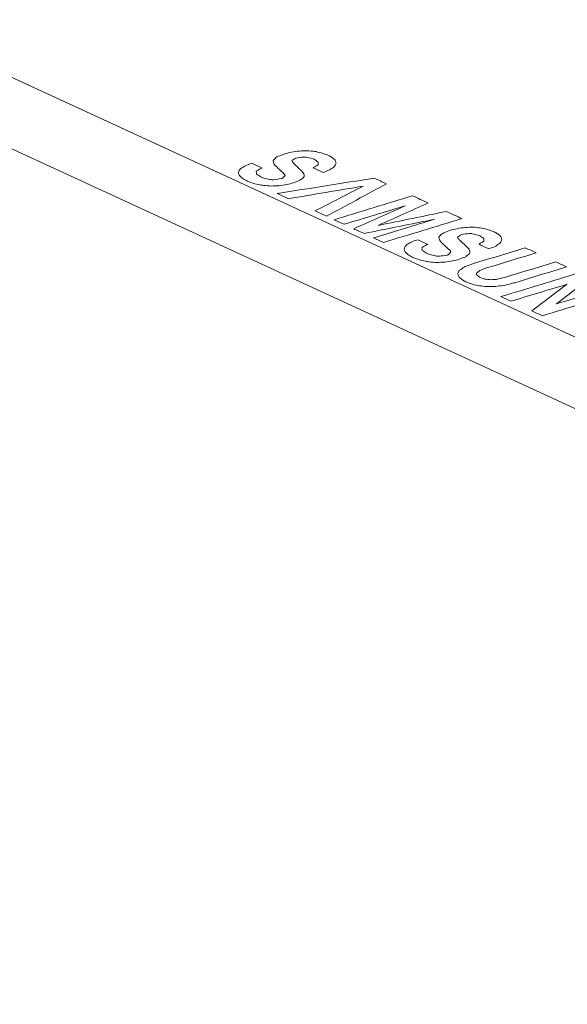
# Model space of a CAD drawing. Header units: inches. Extents: x -35 to 647, y 178 to 608.
# Tile 99 of 234: x 381 to 392, y 205 to 225. Entities that reach past the tile are written whole.
import ezdxf

# ---------------------------------------------------------------- set-up
doc = ezdxf.new("R2010")
doc.units = ezdxf.units.IN
doc.header["$MEASUREMENT"] = 0
doc.layers.add('1', color=7, linetype='Continuous')

# ---------------------------------------------------------------- blocks, each defined once
blk = doc.blocks.new('block 4904')
at = {"layer": '1', "color": 18, "lineweight": 13, "true_color": 0x4c0000}
blk.add_lwpolyline([(419.345, 206.425), (350.614, 238.131)], dxfattribs=at)
blk = doc.blocks.new('block 4940')
at = {"layer": '1', "color": 18, "lineweight": 13, "true_color": 0x4c0000}
blk.add_lwpolyline([(419.345, 206.425), (350.614, 238.131)], dxfattribs=at)
blk = doc.blocks.new('block 7565')
at = {"layer": '1', "color": 155, "lineweight": 18, "true_color": 0x4c7299}
blk.add_lwpolyline([(419.345, 206.425), (350.614, 238.131)], dxfattribs=at)
blk = doc.blocks.new('block 7589')
at = {"layer": '1', "color": 155, "lineweight": 18, "true_color": 0x4c7299}
blk.add_lwpolyline([(419.345, 204.942), (350.614, 236.648)], dxfattribs=at)
blk = doc.blocks.new('block 7602')
at = {"layer": '1', "color": 18, "lineweight": 13, "true_color": 0x4c0000}
blk.add_lwpolyline([(417.879, 207.102), (370.658, 228.884), (358.853, 234.33), (352.95, 237.053)], dxfattribs=at)
blk = doc.blocks.new('block 7605')
at = {"layer": '1', "color": 18, "lineweight": 13, "true_color": 0x4c0000}
blk.add_lwpolyline([(417.879, 207.102), (370.658, 228.884), (358.853, 234.33), (352.95, 237.053)], dxfattribs=at)
blk = doc.blocks.new('block 7877')
at = {"layer": '1', "color": 18, "lineweight": 13, "true_color": 0x4c0000}
blk.add_open_spline([(386.146, 222.25), (386.137, 222.247), (386.128, 222.244), (386.119, 222.241), (386.089, 222.222), (386.058, 222.203), (386.027, 222.184), (386.026, 222.183), (386.025, 222.181), (386.024, 222.179), (386.027, 222.161), (386.03, 222.143), (386.033, 222.124), (386.062, 222.106), (386.092, 222.087), (386.121, 222.069), (386.142, 222.06), (386.162, 222.051), (386.183, 222.042), (386.224, 222.032), (386.265, 222.022), (386.306, 222.012), (386.332, 222.01), (386.358, 222.008), (386.385, 222.006), (386.437, 222.014), (386.49, 222.022), (386.543, 222.03), (386.551, 222.032), (386.558, 222.034), (386.566, 222.037), (386.585, 222.056), (386.605, 222.076), (386.624, 222.096), (386.62, 222.102), (386.617, 222.109), (386.613, 222.116), (386.592, 222.137), (386.571, 222.157), (386.55, 222.178), (386.527, 222.2), (386.504, 222.221), (386.48, 222.243), (386.472, 222.251), (386.464, 222.258), (386.456, 222.265), (386.439, 222.283), (386.422, 222.3), (386.405, 222.317), (386.402, 222.322), (386.398, 222.326), (386.395, 222.331), (386.388, 222.351), (386.381, 222.371), (386.374, 222.391), (386.375, 222.395), (386.376, 222.399), (386.376, 222.403), (386.395, 222.424), (386.413, 222.445), (386.431, 222.466), (386.447, 222.474), (386.463, 222.483), (386.479, 222.492), (386.525, 222.509), (386.571, 222.527), (386.617, 222.544), (386.636, 222.55), (386.655, 222.555), (386.673, 222.56), (386.728, 222.571), (386.782, 222.582), (386.837, 222.592), (386.893, 222.597), (386.949, 222.602), (387.005, 222.607), (387.045, 222.606), (387.084, 222.606), (387.124, 222.605), (387.17, 222.6), (387.217, 222.594), (387.264, 222.589), (387.307, 222.578), (387.351, 222.567), (387.395, 222.557), (387.438, 222.541), (387.48, 222.525), (387.523, 222.509), (387.546, 222.496), (387.57, 222.483), (387.593, 222.47), (387.615, 222.452), (387.637, 222.433), (387.66, 222.415), (387.665, 222.396), (387.671, 222.377), (387.677, 222.358), (387.671, 222.339), (387.665, 222.32), (387.659, 222.301), (387.649, 222.29), (387.639, 222.28), (387.629, 222.269), (387.6, 222.249), (387.57, 222.23), (387.541, 222.211), (387.497, 222.193), (387.454, 222.176), (387.41, 222.159), (387.34, 222.191), (387.27, 222.223), (387.201, 222.256), (387.205, 222.257), (387.209, 222.259), (387.213, 222.261), (387.245, 222.28), (387.276, 222.299), (387.308, 222.318), (387.308, 222.338), (387.306, 222.356), (387.305, 222.374), (387.277, 222.393), (387.25, 222.412), (387.222, 222.43), (387.21, 222.435), (387.198, 222.44), (387.187, 222.444), (387.143, 222.454), (387.1, 222.464), (387.056, 222.474), (387.039, 222.475), (387.022, 222.476), (387.005, 222.477), (386.952, 222.47), (386.899, 222.464), (386.846, 222.457), (386.818, 222.439), (386.79, 222.421), (386.762, 222.403), (386.771, 222.387), (386.78, 222.371), (386.789, 222.355), (386.842, 222.304), (386.896, 222.254), (386.95, 222.204), (386.954, 222.201), (386.957, 222.198), (386.96, 222.195), (386.977, 222.174), (386.995, 222.153), (387.012, 222.132), (387.014, 222.113), (387.015, 222.095), (387.016, 222.077), (387.013, 222.069), (387.01, 222.061), (387.006, 222.053), (386.981, 222.034), (386.955, 222.015), (386.93, 221.996), (386.885, 221.978), (386.839, 221.96), (386.794, 221.943), (386.749, 221.931), (386.703, 221.92), (386.658, 221.909), (386.605, 221.9), (386.552, 221.892), (386.499, 221.883), (386.445, 221.881), (386.391, 221.879), (386.337, 221.877), (386.284, 221.881), (386.231, 221.885), (386.178, 221.889), (386.151, 221.893), (386.125, 221.897), (386.098, 221.901), (386.054, 221.911), (386.01, 221.921), (385.966, 221.931), (385.928, 221.946), (385.889, 221.961), (385.851, 221.976), (385.843, 221.979), (385.835, 221.983), (385.828, 221.986), (385.795, 222.005), (385.763, 222.024), (385.731, 222.042), (385.713, 222.061), (385.694, 222.079), (385.676, 222.098), (385.67, 222.116), (385.664, 222.134), (385.658, 222.153), (385.663, 222.171), (385.669, 222.188), (385.675, 222.206), (385.685, 222.218), (385.696, 222.229), (385.707, 222.24), (385.737, 222.259), (385.767, 222.278), (385.797, 222.297), (385.843, 222.314), (385.889, 222.331), (385.935, 222.348), (386.005, 222.315), (386.076, 222.283), (386.146, 222.25)], degree=3, knots=[0, 0, 0, 0, 1, 1, 1, 2, 2, 2, 3, 3, 3, 4, 4, 4, 5, 5, 5, 6, 6, 6, 7, 7, 7, 8, 8, 8, 9, 9, 9, 10, 10, 10, 11, 11, 11, 12, 12, 12, 13, 13, 13, 14, 14, 14, 15, 15, 15, 16, 16, 16, 17, 17, 17, 18, 18, 18, 19, 19, 19, 20, 20, 20, 21, 21, 21, 22, 22, 22, 23, 23, 23, 24, 24, 24, 25, 25, 25, 26, 26, 26, 27, 27, 27, 28, 28, 28, 29, 29, 29, 30, 30, 30, 31, 31, 31, 32, 32, 32, 33, 33, 33, 34, 34, 34, 35, 35, 35, 36, 36, 36, 37, 37, 37, 38, 38, 38, 39, 39, 39, 40, 40, 40, 41, 41, 41, 42, 42, 42, 43, 43, 43, 44, 44, 44, 45, 45, 45, 46, 46, 46, 47, 47, 47, 48, 48, 48, 49, 49, 49, 50, 50, 50, 51, 51, 51, 52, 52, 52, 53, 53, 53, 54, 54, 54, 55, 55, 55, 56, 56, 56, 57, 57, 57, 58, 58, 58, 59, 59, 59, 60, 60, 60, 61, 61, 61, 62, 62, 62, 63, 63, 63, 64, 64, 64, 65, 65, 65, 66, 66, 66, 67, 67, 67, 68, 68, 68, 69, 69, 69, 70, 70, 70, 70], dxfattribs=at)
blk = doc.blocks.new('block 7878')
at = {"layer": '1', "color": 18, "lineweight": 13, "true_color": 0x4c0000}
blk.add_open_spline([(388.721, 221.923), (388.307, 221.7), (387.893, 221.476), (387.479, 221.253), (387.4, 221.29), (387.32, 221.326), (387.241, 221.363), (387.574, 221.534), (387.907, 221.704), (388.24, 221.875), (387.725, 221.788), (387.21, 221.702), (386.695, 221.615), (386.617, 221.651), (386.539, 221.687), (386.461, 221.723), (387.129, 221.829), (387.797, 221.935), (388.466, 222.041), (388.551, 222.002), (388.636, 221.962), (388.721, 221.923)], degree=3, knots=[0, 0, 0, 0, 1, 1, 1, 2, 2, 2, 3, 3, 3, 4, 4, 4, 5, 5, 5, 6, 6, 6, 7, 7, 7, 7], dxfattribs=at)
blk = doc.blocks.new('block 7879')
at = {"layer": '1', "color": 18, "lineweight": 13, "true_color": 0x4c0000}
blk.add_open_spline([(389.582, 221.526), (389.238, 221.371), (388.893, 221.217), (388.549, 221.063), (389.021, 221.158), (389.491, 221.255), (389.961, 221.351), (390.067, 221.302), (390.174, 221.253), (390.28, 221.204), (389.74, 221.039), (389.199, 220.874), (388.659, 220.709), (388.591, 220.74), (388.522, 220.772), (388.454, 220.804), (388.874, 220.932), (389.294, 221.06), (389.713, 221.189), (389.228, 221.091), (388.742, 220.993), (388.256, 220.895), (388.185, 220.928), (388.113, 220.961), (388.042, 220.993), (388.398, 221.152), (388.753, 221.31), (389.108, 221.468), (388.684, 221.341), (388.264, 221.213), (387.844, 221.085), (387.775, 221.117), (387.706, 221.149), (387.637, 221.18), (388.177, 221.346), (388.717, 221.511), (389.258, 221.676), (389.366, 221.626), (389.474, 221.576), (389.582, 221.526)], degree=3, knots=[0, 0, 0, 0, 1, 1, 1, 2, 2, 2, 3, 3, 3, 4, 4, 4, 5, 5, 5, 6, 6, 6, 7, 7, 7, 8, 8, 8, 9, 9, 9, 10, 10, 10, 11, 11, 11, 12, 12, 12, 13, 13, 13, 13], dxfattribs=at)
blk = doc.blocks.new('block 7880')
at = {"layer": '1', "color": 18, "lineweight": 13, "true_color": 0x4c0000}
blk.add_open_spline([(389.575, 220.669), (389.566, 220.665), (389.557, 220.662), (389.548, 220.659), (389.518, 220.64), (389.487, 220.621), (389.457, 220.602), (389.456, 220.6), (389.455, 220.598), (389.455, 220.597), (389.457, 220.579), (389.459, 220.561), (389.462, 220.543), (389.491, 220.524), (389.52, 220.506), (389.549, 220.487), (389.57, 220.478), (389.591, 220.469), (389.612, 220.46), (389.653, 220.45), (389.694, 220.44), (389.735, 220.43), (389.761, 220.428), (389.788, 220.426), (389.815, 220.424), (389.868, 220.432), (389.921, 220.439), (389.974, 220.447), (389.981, 220.45), (389.988, 220.453), (389.995, 220.455), (390.014, 220.474), (390.034, 220.494), (390.054, 220.513), (390.051, 220.52), (390.047, 220.527), (390.044, 220.534), (390.022, 220.554), (390.001, 220.575), (389.979, 220.596), (389.955, 220.618), (389.932, 220.64), (389.909, 220.662), (389.901, 220.669), (389.892, 220.676), (389.884, 220.684), (389.867, 220.701), (389.85, 220.719), (389.833, 220.736), (389.831, 220.74), (389.828, 220.744), (389.825, 220.748), (389.819, 220.768), (389.812, 220.788), (389.805, 220.808), (389.805, 220.813), (389.805, 220.817), (389.805, 220.822), (389.823, 220.842), (389.841, 220.863), (389.86, 220.884), (389.876, 220.893), (389.891, 220.902), (389.907, 220.91), (389.954, 220.928), (390.001, 220.945), (390.048, 220.962), (390.066, 220.968), (390.084, 220.973), (390.102, 220.979), (390.156, 220.989), (390.211, 221), (390.265, 221.011), (390.322, 221.015), (390.379, 221.02), (390.436, 221.025), (390.475, 221.024), (390.513, 221.024), (390.552, 221.023), (390.6, 221.018), (390.647, 221.012), (390.694, 221.006), (390.738, 220.996), (390.782, 220.985), (390.826, 220.974), (390.867, 220.959), (390.909, 220.943), (390.951, 220.927), (390.975, 220.914), (390.999, 220.901), (391.023, 220.887), (391.045, 220.869), (391.067, 220.851), (391.088, 220.833), (391.095, 220.814), (391.101, 220.795), (391.108, 220.776), (391.101, 220.757), (391.095, 220.738), (391.089, 220.719), (391.079, 220.708), (391.069, 220.697), (391.06, 220.686), (391.03, 220.667), (391.001, 220.648), (390.971, 220.628), (390.927, 220.611), (390.883, 220.594), (390.839, 220.577), (390.769, 220.61), (390.699, 220.642), (390.629, 220.674), (390.634, 220.675), (390.639, 220.677), (390.643, 220.678), (390.675, 220.698), (390.706, 220.717), (390.737, 220.736), (390.737, 220.756), (390.736, 220.774), (390.735, 220.792), (390.707, 220.811), (390.679, 220.83), (390.651, 220.849), (390.639, 220.853), (390.628, 220.857), (390.617, 220.862), (390.573, 220.872), (390.529, 220.882), (390.485, 220.892), (390.468, 220.893), (390.451, 220.895), (390.434, 220.896), (390.381, 220.889), (390.329, 220.881), (390.276, 220.874), (390.248, 220.856), (390.22, 220.838), (390.192, 220.821), (390.201, 220.805), (390.211, 220.789), (390.22, 220.773), (390.273, 220.721), (390.327, 220.672), (390.381, 220.622), (390.384, 220.619), (390.387, 220.616), (390.39, 220.613), (390.407, 220.592), (390.424, 220.571), (390.441, 220.55), (390.442, 220.532), (390.444, 220.514), (390.445, 220.495), (390.442, 220.488), (390.438, 220.48), (390.435, 220.472), (390.409, 220.453), (390.384, 220.434), (390.359, 220.415), (390.313, 220.397), (390.268, 220.379), (390.222, 220.361), (390.178, 220.349), (390.133, 220.338), (390.089, 220.326), (390.035, 220.318), (389.981, 220.31), (389.927, 220.302), (389.873, 220.3), (389.819, 220.297), (389.765, 220.295), (389.712, 220.299), (389.659, 220.303), (389.606, 220.307), (389.581, 220.311), (389.555, 220.315), (389.529, 220.319), (389.484, 220.329), (389.439, 220.339), (389.395, 220.35), (389.357, 220.364), (389.319, 220.379), (389.281, 220.393), (389.273, 220.397), (389.265, 220.401), (389.256, 220.405), (389.224, 220.423), (389.193, 220.442), (389.161, 220.46), (389.142, 220.479), (389.124, 220.498), (389.105, 220.516), (389.099, 220.535), (389.093, 220.553), (389.086, 220.571), (389.093, 220.589), (389.099, 220.606), (389.105, 220.624), (389.115, 220.635), (389.125, 220.647), (389.135, 220.658), (389.166, 220.677), (389.197, 220.696), (389.228, 220.714), (389.273, 220.732), (389.318, 220.749), (389.363, 220.766), (389.434, 220.734), (389.504, 220.701), (389.575, 220.669)], degree=3, knots=[0, 0, 0, 0, 1, 1, 1, 2, 2, 2, 3, 3, 3, 4, 4, 4, 5, 5, 5, 6, 6, 6, 7, 7, 7, 8, 8, 8, 9, 9, 9, 10, 10, 10, 11, 11, 11, 12, 12, 12, 13, 13, 13, 14, 14, 14, 15, 15, 15, 16, 16, 16, 17, 17, 17, 18, 18, 18, 19, 19, 19, 20, 20, 20, 21, 21, 21, 22, 22, 22, 23, 23, 23, 24, 24, 24, 25, 25, 25, 26, 26, 26, 27, 27, 27, 28, 28, 28, 29, 29, 29, 30, 30, 30, 31, 31, 31, 32, 32, 32, 33, 33, 33, 34, 34, 34, 35, 35, 35, 36, 36, 36, 37, 37, 37, 38, 38, 38, 39, 39, 39, 40, 40, 40, 41, 41, 41, 42, 42, 42, 43, 43, 43, 44, 44, 44, 45, 45, 45, 46, 46, 46, 47, 47, 47, 48, 48, 48, 49, 49, 49, 50, 50, 50, 51, 51, 51, 52, 52, 52, 53, 53, 53, 54, 54, 54, 55, 55, 55, 56, 56, 56, 57, 57, 57, 58, 58, 58, 59, 59, 59, 60, 60, 60, 61, 61, 61, 62, 62, 62, 63, 63, 63, 64, 64, 64, 65, 65, 65, 66, 66, 66, 67, 67, 67, 68, 68, 68, 69, 69, 69, 70, 70, 70, 70], dxfattribs=at)
blk = doc.blocks.new('block 7881')
at = {"layer": '1', "color": 18, "lineweight": 13, "true_color": 0x4c0000}
blk.add_open_spline([(392.448, 220.204), (392.098, 220.097), (391.749, 219.991), (391.4, 219.884), (391.369, 219.875), (391.337, 219.866), (391.306, 219.857), (391.25, 219.844), (391.194, 219.832), (391.138, 219.82), (391.084, 219.813), (391.03, 219.807), (390.976, 219.8), (390.924, 219.799), (390.871, 219.798), (390.819, 219.796), (390.796, 219.797), (390.773, 219.798), (390.751, 219.799), (390.704, 219.805), (390.657, 219.812), (390.61, 219.818), (390.566, 219.829), (390.522, 219.839), (390.478, 219.85), (390.438, 219.866), (390.398, 219.881), (390.357, 219.897), (390.334, 219.91), (390.311, 219.923), (390.287, 219.936), (390.266, 219.954), (390.245, 219.971), (390.225, 219.989), (390.214, 220.012), (390.204, 220.033), (390.194, 220.053), (390.201, 220.074), (390.208, 220.094), (390.215, 220.114), (390.221, 220.122), (390.227, 220.129), (390.234, 220.136), (390.265, 220.156), (390.295, 220.177), (390.326, 220.197), (390.343, 220.205), (390.36, 220.213), (390.378, 220.221), (390.425, 220.238), (390.472, 220.255), (390.52, 220.272), (390.877, 220.381), (391.234, 220.49), (391.591, 220.599), (391.666, 220.565), (391.742, 220.53), (391.817, 220.495), (391.469, 220.388), (391.121, 220.282), (390.772, 220.175), (390.733, 220.161), (390.694, 220.146), (390.655, 220.131), (390.631, 220.112), (390.608, 220.094), (390.585, 220.075), (390.583, 220.065), (390.581, 220.054), (390.579, 220.043), (390.601, 220.025), (390.623, 220.006), (390.646, 219.988), (390.679, 219.976), (390.713, 219.964), (390.746, 219.952), (390.793, 219.948), (390.84, 219.943), (390.887, 219.938), (390.923, 219.941), (390.959, 219.943), (390.994, 219.946), (391.051, 219.958), (391.107, 219.971), (391.163, 219.984), (391.517, 220.092), (391.87, 220.2), (392.223, 220.308), (392.298, 220.273), (392.373, 220.239), (392.448, 220.204)], degree=3, knots=[0, 0, 0, 0, 1, 1, 1, 2, 2, 2, 3, 3, 3, 4, 4, 4, 5, 5, 5, 6, 6, 6, 7, 7, 7, 8, 8, 8, 9, 9, 9, 10, 10, 10, 11, 11, 11, 12, 12, 12, 13, 13, 13, 14, 14, 14, 15, 15, 15, 16, 16, 16, 17, 17, 17, 18, 18, 18, 19, 19, 19, 20, 20, 20, 21, 21, 21, 22, 22, 22, 23, 23, 23, 24, 24, 24, 25, 25, 25, 26, 26, 26, 27, 27, 27, 28, 28, 28, 29, 29, 29, 30, 30, 30, 30], dxfattribs=at)
blk = doc.blocks.new('block 7882')
at = {"layer": '1', "color": 18, "lineweight": 13, "true_color": 0x4c0000}
blk.add_open_spline([(393.568, 219.687), (393.028, 219.522), (392.488, 219.357), (391.947, 219.192), (391.874, 219.226), (391.801, 219.259), (391.728, 219.293), (391.97, 219.476), (392.212, 219.66), (392.454, 219.843), (392.065, 219.728), (391.681, 219.61), (391.296, 219.493), (391.227, 219.524), (391.158, 219.556), (391.088, 219.588), (391.629, 219.753), (392.169, 219.918), (392.709, 220.083), (392.787, 220.047), (392.865, 220.011), (392.944, 219.975), (392.706, 219.796), (392.469, 219.616), (392.231, 219.436), (392.61, 219.551), (392.987, 219.666), (393.364, 219.781), (393.432, 219.75), (393.5, 219.719), (393.568, 219.687)], degree=3, knots=[0, 0, 0, 0, 1, 1, 1, 2, 2, 2, 3, 3, 3, 4, 4, 4, 5, 5, 5, 6, 6, 6, 7, 7, 7, 8, 8, 8, 9, 9, 9, 10, 10, 10, 10], dxfattribs=at)
blk = doc.blocks.new('block 7923')
at = {"layer": '1', "color": 18, "lineweight": 13, "true_color": 0x4c0000}
blk.add_open_spline([(393.568, 219.687), (393.028, 219.522), (392.488, 219.357), (391.947, 219.192), (391.874, 219.226), (391.801, 219.259), (391.728, 219.293), (391.97, 219.476), (392.212, 219.66), (392.454, 219.843), (392.065, 219.728), (391.681, 219.61), (391.296, 219.493), (391.227, 219.524), (391.158, 219.556), (391.088, 219.588), (391.629, 219.753), (392.169, 219.918), (392.709, 220.083), (392.787, 220.047), (392.865, 220.011), (392.944, 219.975), (392.706, 219.796), (392.469, 219.616), (392.231, 219.436), (392.61, 219.551), (392.987, 219.666), (393.364, 219.781), (393.432, 219.75), (393.5, 219.719), (393.568, 219.687)], degree=3, knots=[0, 0, 0, 0, 1, 1, 1, 2, 2, 2, 3, 3, 3, 4, 4, 4, 5, 5, 5, 6, 6, 6, 7, 7, 7, 8, 8, 8, 9, 9, 9, 10, 10, 10, 10], dxfattribs=at)
blk = doc.blocks.new('block 7940')
at = {"layer": '1', "color": 18, "lineweight": 13, "true_color": 0x4c0000}
blk.add_open_spline([(388.721, 221.923), (388.307, 221.7), (387.893, 221.476), (387.479, 221.253), (387.4, 221.29), (387.32, 221.326), (387.241, 221.363), (387.574, 221.534), (387.907, 221.704), (388.24, 221.875), (387.725, 221.788), (387.21, 221.702), (386.695, 221.615), (386.617, 221.651), (386.539, 221.687), (386.461, 221.723), (387.129, 221.829), (387.797, 221.935), (388.466, 222.041), (388.551, 222.002), (388.636, 221.962), (388.721, 221.923)], degree=3, knots=[0, 0, 0, 0, 1, 1, 1, 2, 2, 2, 3, 3, 3, 4, 4, 4, 5, 5, 5, 6, 6, 6, 7, 7, 7, 7], dxfattribs=at)
blk = doc.blocks.new('block 7942')
at = {"layer": '1', "color": 18, "lineweight": 13, "true_color": 0x4c0000}
blk.add_open_spline([(386.146, 222.25), (386.137, 222.247), (386.128, 222.244), (386.119, 222.241), (386.089, 222.222), (386.058, 222.203), (386.027, 222.184), (386.026, 222.183), (386.025, 222.181), (386.024, 222.179), (386.027, 222.161), (386.03, 222.143), (386.033, 222.124), (386.062, 222.106), (386.092, 222.087), (386.121, 222.069), (386.142, 222.06), (386.162, 222.051), (386.183, 222.042), (386.224, 222.032), (386.265, 222.022), (386.306, 222.012), (386.332, 222.01), (386.358, 222.008), (386.385, 222.006), (386.437, 222.014), (386.49, 222.022), (386.543, 222.03), (386.551, 222.032), (386.558, 222.034), (386.566, 222.037), (386.585, 222.056), (386.605, 222.076), (386.624, 222.096), (386.62, 222.102), (386.617, 222.109), (386.613, 222.116), (386.592, 222.137), (386.571, 222.157), (386.55, 222.178), (386.527, 222.2), (386.504, 222.221), (386.48, 222.243), (386.472, 222.251), (386.464, 222.258), (386.456, 222.265), (386.439, 222.283), (386.422, 222.3), (386.405, 222.317), (386.402, 222.322), (386.398, 222.326), (386.395, 222.331), (386.388, 222.351), (386.381, 222.371), (386.374, 222.391), (386.375, 222.395), (386.376, 222.399), (386.376, 222.403), (386.395, 222.424), (386.413, 222.445), (386.431, 222.466), (386.447, 222.474), (386.463, 222.483), (386.479, 222.492), (386.525, 222.509), (386.571, 222.527), (386.617, 222.544), (386.636, 222.55), (386.655, 222.555), (386.673, 222.56), (386.728, 222.571), (386.782, 222.582), (386.837, 222.592), (386.893, 222.597), (386.949, 222.602), (387.005, 222.607), (387.045, 222.606), (387.084, 222.606), (387.124, 222.605), (387.17, 222.6), (387.217, 222.594), (387.264, 222.589), (387.307, 222.578), (387.351, 222.567), (387.395, 222.557), (387.438, 222.541), (387.48, 222.525), (387.523, 222.509), (387.546, 222.496), (387.57, 222.483), (387.593, 222.47), (387.615, 222.452), (387.637, 222.433), (387.66, 222.415), (387.665, 222.396), (387.671, 222.377), (387.677, 222.358), (387.671, 222.339), (387.665, 222.32), (387.659, 222.301), (387.649, 222.29), (387.639, 222.28), (387.629, 222.269), (387.6, 222.249), (387.57, 222.23), (387.541, 222.211), (387.497, 222.193), (387.454, 222.176), (387.41, 222.159), (387.34, 222.191), (387.27, 222.223), (387.201, 222.256), (387.205, 222.257), (387.209, 222.259), (387.213, 222.261), (387.245, 222.28), (387.276, 222.299), (387.308, 222.318), (387.308, 222.338), (387.306, 222.356), (387.305, 222.374), (387.277, 222.393), (387.25, 222.412), (387.222, 222.43), (387.21, 222.435), (387.198, 222.44), (387.187, 222.444), (387.143, 222.454), (387.1, 222.464), (387.056, 222.474), (387.039, 222.475), (387.022, 222.476), (387.005, 222.477), (386.952, 222.47), (386.899, 222.464), (386.846, 222.457), (386.818, 222.439), (386.79, 222.421), (386.762, 222.403), (386.771, 222.387), (386.78, 222.371), (386.789, 222.355), (386.842, 222.304), (386.896, 222.254), (386.95, 222.204), (386.954, 222.201), (386.957, 222.198), (386.96, 222.195), (386.977, 222.174), (386.995, 222.153), (387.012, 222.132), (387.014, 222.113), (387.015, 222.095), (387.016, 222.077), (387.013, 222.069), (387.01, 222.061), (387.006, 222.053), (386.981, 222.034), (386.955, 222.015), (386.93, 221.996), (386.885, 221.978), (386.839, 221.96), (386.794, 221.943), (386.749, 221.931), (386.703, 221.92), (386.658, 221.909), (386.605, 221.9), (386.552, 221.892), (386.499, 221.883), (386.445, 221.881), (386.391, 221.879), (386.337, 221.877), (386.284, 221.881), (386.231, 221.885), (386.178, 221.889), (386.151, 221.893), (386.125, 221.897), (386.098, 221.901), (386.054, 221.911), (386.01, 221.921), (385.966, 221.931), (385.928, 221.946), (385.889, 221.961), (385.851, 221.976), (385.843, 221.979), (385.835, 221.983), (385.828, 221.986), (385.795, 222.005), (385.763, 222.024), (385.731, 222.042), (385.713, 222.061), (385.694, 222.079), (385.676, 222.098), (385.67, 222.116), (385.664, 222.134), (385.658, 222.153), (385.663, 222.171), (385.669, 222.188), (385.675, 222.206), (385.685, 222.218), (385.696, 222.229), (385.707, 222.24), (385.737, 222.259), (385.767, 222.278), (385.797, 222.297), (385.843, 222.314), (385.889, 222.331), (385.935, 222.348), (386.005, 222.315), (386.076, 222.283), (386.146, 222.25)], degree=3, knots=[0, 0, 0, 0, 1, 1, 1, 2, 2, 2, 3, 3, 3, 4, 4, 4, 5, 5, 5, 6, 6, 6, 7, 7, 7, 8, 8, 8, 9, 9, 9, 10, 10, 10, 11, 11, 11, 12, 12, 12, 13, 13, 13, 14, 14, 14, 15, 15, 15, 16, 16, 16, 17, 17, 17, 18, 18, 18, 19, 19, 19, 20, 20, 20, 21, 21, 21, 22, 22, 22, 23, 23, 23, 24, 24, 24, 25, 25, 25, 26, 26, 26, 27, 27, 27, 28, 28, 28, 29, 29, 29, 30, 30, 30, 31, 31, 31, 32, 32, 32, 33, 33, 33, 34, 34, 34, 35, 35, 35, 36, 36, 36, 37, 37, 37, 38, 38, 38, 39, 39, 39, 40, 40, 40, 41, 41, 41, 42, 42, 42, 43, 43, 43, 44, 44, 44, 45, 45, 45, 46, 46, 46, 47, 47, 47, 48, 48, 48, 49, 49, 49, 50, 50, 50, 51, 51, 51, 52, 52, 52, 53, 53, 53, 54, 54, 54, 55, 55, 55, 56, 56, 56, 57, 57, 57, 58, 58, 58, 59, 59, 59, 60, 60, 60, 61, 61, 61, 62, 62, 62, 63, 63, 63, 64, 64, 64, 65, 65, 65, 66, 66, 66, 67, 67, 67, 68, 68, 68, 69, 69, 69, 70, 70, 70, 70], dxfattribs=at)
blk = doc.blocks.new('block 7945')
at = {"layer": '1', "color": 18, "lineweight": 13, "true_color": 0x4c0000}
blk.add_open_spline([(389.575, 220.669), (389.566, 220.665), (389.557, 220.662), (389.548, 220.659), (389.518, 220.64), (389.487, 220.621), (389.457, 220.602), (389.456, 220.6), (389.455, 220.598), (389.455, 220.597), (389.457, 220.579), (389.459, 220.561), (389.462, 220.543), (389.491, 220.524), (389.52, 220.506), (389.549, 220.487), (389.57, 220.478), (389.591, 220.469), (389.612, 220.46), (389.653, 220.45), (389.694, 220.44), (389.735, 220.43), (389.761, 220.428), (389.788, 220.426), (389.815, 220.424), (389.868, 220.432), (389.921, 220.439), (389.974, 220.447), (389.981, 220.45), (389.988, 220.453), (389.995, 220.455), (390.014, 220.474), (390.034, 220.494), (390.054, 220.513), (390.051, 220.52), (390.047, 220.527), (390.044, 220.534), (390.022, 220.554), (390.001, 220.575), (389.979, 220.596), (389.955, 220.618), (389.932, 220.64), (389.909, 220.662), (389.901, 220.669), (389.892, 220.676), (389.884, 220.684), (389.867, 220.701), (389.85, 220.719), (389.833, 220.736), (389.831, 220.74), (389.828, 220.744), (389.825, 220.748), (389.819, 220.768), (389.812, 220.788), (389.805, 220.808), (389.805, 220.813), (389.805, 220.817), (389.805, 220.822), (389.823, 220.842), (389.841, 220.863), (389.86, 220.884), (389.876, 220.893), (389.891, 220.902), (389.907, 220.91), (389.954, 220.928), (390.001, 220.945), (390.048, 220.962), (390.066, 220.968), (390.084, 220.973), (390.102, 220.979), (390.156, 220.989), (390.211, 221), (390.265, 221.011), (390.322, 221.015), (390.379, 221.02), (390.436, 221.025), (390.475, 221.024), (390.513, 221.024), (390.552, 221.023), (390.6, 221.018), (390.647, 221.012), (390.694, 221.006), (390.738, 220.996), (390.782, 220.985), (390.826, 220.974), (390.867, 220.959), (390.909, 220.943), (390.951, 220.927), (390.975, 220.914), (390.999, 220.901), (391.023, 220.887), (391.045, 220.869), (391.067, 220.851), (391.088, 220.833), (391.095, 220.814), (391.101, 220.795), (391.108, 220.776), (391.101, 220.757), (391.095, 220.738), (391.089, 220.719), (391.079, 220.708), (391.069, 220.697), (391.06, 220.686), (391.03, 220.667), (391.001, 220.648), (390.971, 220.628), (390.927, 220.611), (390.883, 220.594), (390.839, 220.577), (390.769, 220.61), (390.699, 220.642), (390.629, 220.674), (390.634, 220.675), (390.639, 220.677), (390.643, 220.678), (390.675, 220.698), (390.706, 220.717), (390.737, 220.736), (390.737, 220.756), (390.736, 220.774), (390.735, 220.792), (390.707, 220.811), (390.679, 220.83), (390.651, 220.849), (390.639, 220.853), (390.628, 220.857), (390.617, 220.862), (390.573, 220.872), (390.529, 220.882), (390.485, 220.892), (390.468, 220.893), (390.451, 220.895), (390.434, 220.896), (390.381, 220.889), (390.329, 220.881), (390.276, 220.874), (390.248, 220.856), (390.22, 220.838), (390.192, 220.821), (390.201, 220.805), (390.211, 220.789), (390.22, 220.773), (390.273, 220.721), (390.327, 220.672), (390.381, 220.622), (390.384, 220.619), (390.387, 220.616), (390.39, 220.613), (390.407, 220.592), (390.424, 220.571), (390.441, 220.55), (390.442, 220.532), (390.444, 220.514), (390.445, 220.495), (390.442, 220.488), (390.438, 220.48), (390.435, 220.472), (390.409, 220.453), (390.384, 220.434), (390.359, 220.415), (390.313, 220.397), (390.268, 220.379), (390.222, 220.361), (390.178, 220.349), (390.133, 220.338), (390.089, 220.326), (390.035, 220.318), (389.981, 220.31), (389.927, 220.302), (389.873, 220.3), (389.819, 220.297), (389.765, 220.295), (389.712, 220.299), (389.659, 220.303), (389.606, 220.307), (389.581, 220.311), (389.555, 220.315), (389.529, 220.319), (389.484, 220.329), (389.439, 220.339), (389.395, 220.35), (389.357, 220.364), (389.319, 220.379), (389.281, 220.393), (389.273, 220.397), (389.265, 220.401), (389.256, 220.405), (389.224, 220.423), (389.193, 220.442), (389.161, 220.46), (389.142, 220.479), (389.124, 220.498), (389.105, 220.516), (389.099, 220.535), (389.093, 220.553), (389.086, 220.571), (389.093, 220.589), (389.099, 220.606), (389.105, 220.624), (389.115, 220.635), (389.125, 220.647), (389.135, 220.658), (389.166, 220.677), (389.197, 220.696), (389.228, 220.714), (389.273, 220.732), (389.318, 220.749), (389.363, 220.766), (389.434, 220.734), (389.504, 220.701), (389.575, 220.669)], degree=3, knots=[0, 0, 0, 0, 1, 1, 1, 2, 2, 2, 3, 3, 3, 4, 4, 4, 5, 5, 5, 6, 6, 6, 7, 7, 7, 8, 8, 8, 9, 9, 9, 10, 10, 10, 11, 11, 11, 12, 12, 12, 13, 13, 13, 14, 14, 14, 15, 15, 15, 16, 16, 16, 17, 17, 17, 18, 18, 18, 19, 19, 19, 20, 20, 20, 21, 21, 21, 22, 22, 22, 23, 23, 23, 24, 24, 24, 25, 25, 25, 26, 26, 26, 27, 27, 27, 28, 28, 28, 29, 29, 29, 30, 30, 30, 31, 31, 31, 32, 32, 32, 33, 33, 33, 34, 34, 34, 35, 35, 35, 36, 36, 36, 37, 37, 37, 38, 38, 38, 39, 39, 39, 40, 40, 40, 41, 41, 41, 42, 42, 42, 43, 43, 43, 44, 44, 44, 45, 45, 45, 46, 46, 46, 47, 47, 47, 48, 48, 48, 49, 49, 49, 50, 50, 50, 51, 51, 51, 52, 52, 52, 53, 53, 53, 54, 54, 54, 55, 55, 55, 56, 56, 56, 57, 57, 57, 58, 58, 58, 59, 59, 59, 60, 60, 60, 61, 61, 61, 62, 62, 62, 63, 63, 63, 64, 64, 64, 65, 65, 65, 66, 66, 66, 67, 67, 67, 68, 68, 68, 69, 69, 69, 70, 70, 70, 70], dxfattribs=at)
blk = doc.blocks.new('block 7950')
at = {"layer": '1', "color": 18, "lineweight": 13, "true_color": 0x4c0000}
blk.add_open_spline([(389.582, 221.526), (389.238, 221.371), (388.893, 221.217), (388.549, 221.063), (389.021, 221.158), (389.491, 221.255), (389.961, 221.351), (390.067, 221.302), (390.174, 221.253), (390.28, 221.204), (389.74, 221.039), (389.199, 220.874), (388.659, 220.709), (388.591, 220.74), (388.522, 220.772), (388.454, 220.804), (388.874, 220.932), (389.294, 221.06), (389.713, 221.189), (389.228, 221.091), (388.742, 220.993), (388.256, 220.895), (388.185, 220.928), (388.113, 220.961), (388.042, 220.993), (388.398, 221.152), (388.753, 221.31), (389.108, 221.468), (388.684, 221.341), (388.264, 221.213), (387.844, 221.085), (387.775, 221.117), (387.706, 221.149), (387.637, 221.18), (388.177, 221.346), (388.717, 221.511), (389.258, 221.676), (389.366, 221.626), (389.474, 221.576), (389.582, 221.526)], degree=3, knots=[0, 0, 0, 0, 1, 1, 1, 2, 2, 2, 3, 3, 3, 4, 4, 4, 5, 5, 5, 6, 6, 6, 7, 7, 7, 8, 8, 8, 9, 9, 9, 10, 10, 10, 11, 11, 11, 12, 12, 12, 13, 13, 13, 13], dxfattribs=at)
blk = doc.blocks.new('block 7953')
at = {"layer": '1', "color": 18, "lineweight": 13, "true_color": 0x4c0000}
blk.add_open_spline([(392.448, 220.204), (392.098, 220.097), (391.749, 219.991), (391.4, 219.884), (391.369, 219.875), (391.337, 219.866), (391.306, 219.857), (391.25, 219.844), (391.194, 219.832), (391.138, 219.82), (391.084, 219.813), (391.03, 219.807), (390.976, 219.8), (390.924, 219.799), (390.871, 219.798), (390.819, 219.796), (390.796, 219.797), (390.773, 219.798), (390.751, 219.799), (390.704, 219.805), (390.657, 219.812), (390.61, 219.818), (390.566, 219.829), (390.522, 219.839), (390.478, 219.85), (390.438, 219.866), (390.398, 219.881), (390.357, 219.897), (390.334, 219.91), (390.311, 219.923), (390.287, 219.936), (390.266, 219.954), (390.245, 219.971), (390.225, 219.989), (390.214, 220.012), (390.204, 220.033), (390.194, 220.053), (390.201, 220.074), (390.208, 220.094), (390.215, 220.114), (390.221, 220.122), (390.227, 220.129), (390.234, 220.136), (390.265, 220.156), (390.295, 220.177), (390.326, 220.197), (390.343, 220.205), (390.36, 220.213), (390.378, 220.221), (390.425, 220.238), (390.472, 220.255), (390.52, 220.272), (390.877, 220.381), (391.234, 220.49), (391.591, 220.599), (391.666, 220.565), (391.742, 220.53), (391.817, 220.495), (391.469, 220.388), (391.121, 220.282), (390.772, 220.175), (390.733, 220.161), (390.694, 220.146), (390.655, 220.131), (390.631, 220.112), (390.608, 220.094), (390.585, 220.075), (390.583, 220.065), (390.581, 220.054), (390.579, 220.043), (390.601, 220.025), (390.623, 220.006), (390.646, 219.988), (390.679, 219.976), (390.713, 219.964), (390.746, 219.952), (390.793, 219.948), (390.84, 219.943), (390.887, 219.938), (390.923, 219.941), (390.959, 219.943), (390.994, 219.946), (391.051, 219.958), (391.107, 219.971), (391.163, 219.984), (391.517, 220.092), (391.87, 220.2), (392.223, 220.308), (392.298, 220.273), (392.373, 220.239), (392.448, 220.204)], degree=3, knots=[0, 0, 0, 0, 1, 1, 1, 2, 2, 2, 3, 3, 3, 4, 4, 4, 5, 5, 5, 6, 6, 6, 7, 7, 7, 8, 8, 8, 9, 9, 9, 10, 10, 10, 11, 11, 11, 12, 12, 12, 13, 13, 13, 14, 14, 14, 15, 15, 15, 16, 16, 16, 17, 17, 17, 18, 18, 18, 19, 19, 19, 20, 20, 20, 21, 21, 21, 22, 22, 22, 23, 23, 23, 24, 24, 24, 25, 25, 25, 26, 26, 26, 27, 27, 27, 28, 28, 28, 29, 29, 29, 30, 30, 30, 30], dxfattribs=at)

msp = doc.modelspace()

# ---------------------------------------------------------------- block references
at = {"layer": '1'}
for name in ['block 7602', 'block 7605', 'block 4904', 'block 4940', 'block 7565', 'block 7589', 'block 7877', 'block 7942', 'block 7878', 'block 7940', 'block 7879', 'block 7950', 'block 7880', 'block 7945', 'block 7881', 'block 7953', 'block 7882', 'block 7923']:
    msp.add_blockref(name, (0, 0), dxfattribs=at)

doc.saveas('drawing.dxf')
